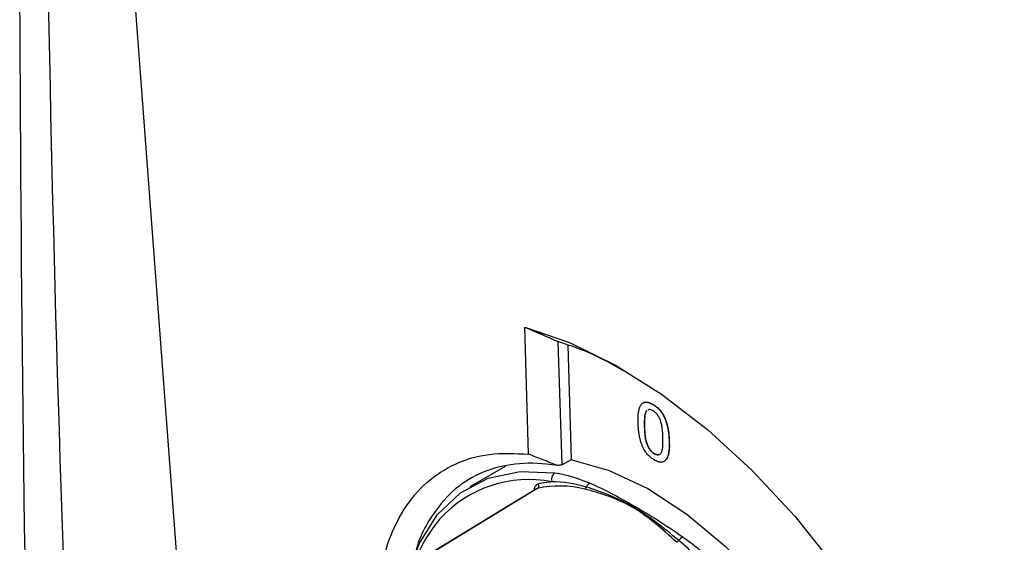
# Model space of a CAD drawing. Header units: millimetres. Extents: x 15231 to 16570, y 10019 to 11489.
# Tile 174 of 206: x 16238 to 16281, y 11168 to 11191. Entities that reach past the tile are written whole.
import ezdxf

# ---------------------------------------------------------------- set-up
doc = ezdxf.new("R2010")
doc.units = ezdxf.units.MM

msp = doc.modelspace()

# ---------------------------------------------------------------- linework, layer by layer
at = {"color": 7, "linetype": 'Continuous', "lineweight": 25}
for p, q in [((16242.826, 11194.714), (16245.586, 11157.914)), ((16260.305, 11171.873), (16260.134, 11177.438)), ((16261.592, 11176.807), (16261.758, 11171.407)), ((16262.191, 11171.639), (16262.037, 11176.645)), ((16265.744, 11174.056), (16265.751, 11174.061)), ((16265.473, 11173.778), (16265.48, 11173.783)), ((16265.374, 11173.074), (16265.381, 11173.078)), ((16266.462, 11172.445), (16266.469, 11172.449)), ((16265.811, 11171.897), (16265.818, 11171.902)), ((16261.758, 11171.407), (16262.191, 11171.642)), ((16259.276, 11171.341), (16257.722, 11170.443)), ((16260.648, 11170.354), (16256.02, 11167.538)), ((16260.697, 11170.374), (16260.652, 11170.348))]:
    msp.add_line(p, q, dxfattribs=at)
at = {"color": 7, "linetype": 'Continuous', "lineweight": 25, "flags": 128}
for points in [[(16260.134, 11177.438), (16262.1, 11176.762), (16264.111, 11175.779), (16266.135, 11174.505), (16268.14, 11172.96), (16270.093, 11171.168), (16271.965, 11169.158), (16273.726, 11166.962), (16275.346, 11164.615), (16276.802, 11162.153), (16278.069, 11159.617), (16279.127, 11157.045), (16279.961, 11154.48), (16280.555, 11151.961), (16280.902, 11149.529), (16280.995, 11147.223), (16280.834, 11145.078)], [(16262.196, 11171.624), (16263.835, 11171.162), (16265.533, 11170.365), (16267.244, 11169.252), (16268.924, 11167.853), (16270.53, 11166.205), (16272.02, 11164.349), (16273.355, 11162.334), (16274.5, 11160.213), (16275.425, 11158.04), (16276.107, 11155.874), (16276.528, 11153.769), (16276.676, 11151.78), (16276.549, 11149.96)], [(16254.751, 11165.169), (16254.973, 11166.41), (16255.51, 11167.947), (16256.297, 11169.215), (16257.315, 11170.181), (16258.536, 11170.819), (16259.929, 11171.114), (16261.457, 11171.057)], [(16260.697, 11170.374), (16260.591, 11170.31), (16257.814, 11168.619), (16256.071, 11167.559)]]:
    msp.add_lwpolyline(points, dxfattribs=at)
at = {"color": 7, "linetype": 'Continuous', "lineweight": 25}
for centre, radius, start, end in [((16261.664, 11170.763), 0.36, 125.1617, 196.2764), ((16260.309, 11165.502), 5.259, 78.9284, 137.7088), ((16260.603, 11170.497), 0.155, 307.3359, 27.9149), ((16261.665, 11166.005), 4.475, 75.7769, 102.4919), ((16261.641, 11166.815), 3.861, 94.785, 103.4861), ((16263.16, 11170.294), 0.356, 118.8067, 157.2565), ((16262.674, 11170.481), 0.166, 303.4239, 342.66), ((16261.998, 11164.409), 7.251, 140.3023, 173.7513), ((16266.616, 11168.306), 0.341, 301.871, 321.4968), ((16267.417, 11167.765), 0.627, 126.8603, 148.4699)]:
    msp.add_arc(centre, radius, start, end, dxfattribs=at)
msp.add_ellipse((16268.686, 11159.955), major_axis=(20.804, -0.628), ratio=0.576241, start_param=1.927581, end_param=1.937222, dxfattribs=at)
for points, knots in [([(16376.501, 11155.626), (16372.13, 11158.101), (16358.177, 11166.004), (16334.731, 11179.388), (16296.333, 11201.482), (16267.712, 11218.264), (16248.512, 11229.522)], [0, 0, 0, 0, 0.101493, 0.324005, 0.546518, 1, 1, 1, 1]), ([(16248.145, 11228.303), (16252.846, 11225.515), (16266.951, 11217.154), (16290.554, 11203.315), (16328.538, 11181.286), (16357.31, 11165.033), (16376.516, 11154.184)], [0, 0, 0, 0, 0.1109256, 0.3327772, 0.5546289, 1, 1, 1, 1]), ([(16264.573, 11175.475), (16264.017, 11175.782), (16263.008, 11176.339), (16262.031, 11176.662), (16261.592, 11176.807)], [0, 0, 0, 0, 0.551403, 1, 1, 1, 1]), ([(16265.102, 11173.23), (16265.101, 11173.264), (16265.099, 11173.331), (16265.1, 11173.427), (16265.103, 11173.518), (16265.109, 11173.601), (16265.116, 11173.679), (16265.127, 11173.75), (16265.14, 11173.815), (16265.156, 11173.874), (16265.174, 11173.927), (16265.194, 11173.975), (16265.218, 11174.016), (16265.243, 11174.053), (16265.271, 11174.083), (16265.301, 11174.109), (16265.334, 11174.128), (16265.37, 11174.143), (16265.408, 11174.151), (16265.448, 11174.154), (16265.491, 11174.153), (16265.537, 11174.144), (16265.585, 11174.13), (16265.636, 11174.112), (16265.689, 11174.087), (16265.726, 11174.067), (16265.744, 11174.056)], [0, 0, 0, 0, 0.063114, 0.123615, 0.180974, 0.235261, 0.287101, 0.336031, 0.382382, 0.426334, 0.468211, 0.50825, 0.546628, 0.58365, 0.618994, 0.653583, 0.687156, 0.720422, 0.75323, 0.78626, 0.819504, 0.853545, 0.888308, 0.923996, 0.96135, 1, 1, 1, 1]), ([(16265.419, 11174.153), (16265.469, 11174.154), (16265.572, 11174.155), (16265.691, 11174.092), (16265.751, 11174.061)], [0, 0, 0, 0, 0.487899, 1, 1, 1, 1]), ([(16265.744, 11174.056), (16265.771, 11174.04), (16265.825, 11174.007), (16265.904, 11173.947), (16265.978, 11173.88), (16266.048, 11173.806), (16266.113, 11173.727), (16266.171, 11173.643), (16266.222, 11173.554), (16266.265, 11173.46), (16266.304, 11173.362), (16266.339, 11173.258), (16266.37, 11173.149), (16266.394, 11173.054), (16266.41, 11172.974), (16266.422, 11172.909), (16266.432, 11172.84), (16266.44, 11172.768), (16266.448, 11172.693), (16266.454, 11172.613), (16266.458, 11172.53), (16266.46, 11172.474), (16266.462, 11172.445)], [0, 0, 0, 0, 0.056724, 0.111437, 0.164368, 0.216435, 0.267641, 0.31736, 0.367473, 0.41821, 0.471404, 0.527966, 0.588061, 0.652134, 0.686345, 0.723264, 0.76261, 0.804739, 0.84943, 0.896711, 0.94689, 1, 1, 1, 1]), ([(16265.751, 11174.061), (16265.778, 11174.044), (16265.832, 11174.011), (16265.911, 11173.952), (16265.985, 11173.884), (16266.055, 11173.811), (16266.12, 11173.731), (16266.178, 11173.647), (16266.229, 11173.558), (16266.273, 11173.464), (16266.311, 11173.366), (16266.346, 11173.263), (16266.377, 11173.153), (16266.401, 11173.058), (16266.417, 11172.978), (16266.429, 11172.913), (16266.439, 11172.845), (16266.447, 11172.773), (16266.455, 11172.697), (16266.461, 11172.618), (16266.465, 11172.534), (16266.468, 11172.478), (16266.469, 11172.449)], [0, 0, 0, 0, 0.056724, 0.111437, 0.164368, 0.216435, 0.267641, 0.31736, 0.367473, 0.41821, 0.471404, 0.527966, 0.588061, 0.652134, 0.686345, 0.723264, 0.76261, 0.804739, 0.84943, 0.896711, 0.94689, 1, 1, 1, 1]), ([(16265.473, 11173.778), (16265.463, 11173.765), (16265.443, 11173.737), (16265.421, 11173.68), (16265.403, 11173.612), (16265.388, 11173.531), (16265.379, 11173.435), (16265.372, 11173.327), (16265.371, 11173.205), (16265.373, 11173.119), (16265.374, 11173.074)], [0, 0, 0, 0, 0.083888, 0.177154, 0.282514, 0.3994, 0.529491, 0.672802, 0.829536, 1, 1, 1, 1]), ([(16265.48, 11173.783), (16265.47, 11173.769), (16265.45, 11173.741), (16265.428, 11173.685), (16265.41, 11173.617), (16265.395, 11173.535), (16265.386, 11173.439), (16265.379, 11173.331), (16265.378, 11173.209), (16265.38, 11173.123), (16265.381, 11173.078)], [0, 0, 0, 0, 0.083888, 0.177154, 0.282514, 0.3994, 0.529491, 0.672802, 0.829536, 1, 1, 1, 1]), ([(16265.75, 11173.78), (16265.719, 11173.796), (16265.658, 11173.826), (16265.579, 11173.838), (16265.544, 11173.816), (16265.53, 11173.807)], [0, 0, 0, 0, 0.372712, 0.745135, 1, 1, 1, 1]), ([(16266.19, 11172.603), (16266.188, 11172.648), (16266.185, 11172.735), (16266.175, 11172.862), (16266.163, 11172.98), (16266.148, 11173.087), (16266.129, 11173.185), (16266.108, 11173.273), (16266.083, 11173.351), (16266.054, 11173.421), (16266.022, 11173.483), (16265.989, 11173.539), (16265.954, 11173.591), (16265.917, 11173.639), (16265.878, 11173.682), (16265.837, 11173.72), (16265.794, 11173.753), (16265.765, 11173.771), (16265.75, 11173.78)], [0, 0, 0, 0, 0.115629, 0.221541, 0.317048, 0.403151, 0.480181, 0.547649, 0.607036, 0.658652, 0.705723, 0.749804, 0.792587, 0.833874, 0.874768, 0.915223, 0.956881, 1, 1, 1, 1]), ([(16265.338, 11172.125), (16265.32, 11172.162), (16265.284, 11172.239), (16265.241, 11172.359), (16265.201, 11172.487), (16265.169, 11172.621), (16265.143, 11172.763), (16265.122, 11172.913), (16265.109, 11173.07), (16265.104, 11173.175), (16265.102, 11173.23)], [0, 0, 0, 0, 0.097421, 0.200886, 0.311172, 0.429798, 0.55774, 0.694715, 0.84213, 1, 1, 1, 1]), ([(16265.374, 11173.074), (16265.375, 11173.027), (16265.379, 11172.938), (16265.388, 11172.809), (16265.401, 11172.689), (16265.416, 11172.58), (16265.435, 11172.482), (16265.458, 11172.394), (16265.483, 11172.315), (16265.513, 11172.247), (16265.545, 11172.186), (16265.579, 11172.131), (16265.613, 11172.08), (16265.65, 11172.034), (16265.688, 11171.992), (16265.727, 11171.955), (16265.769, 11171.923), (16265.796, 11171.906), (16265.811, 11171.897)], [0, 0, 0, 0, 0.1184055, 0.2266543, 0.3240923, 0.4117048, 0.4890259, 0.5569094, 0.6162333, 0.6673493, 0.7135124, 0.7576965, 0.7994925, 0.8399761, 0.8798857, 0.9191487, 0.9592274, 1, 1, 1, 1]), ([(16265.381, 11173.078), (16265.382, 11173.031), (16265.386, 11172.943), (16265.395, 11172.813), (16265.408, 11172.693), (16265.423, 11172.585), (16265.442, 11172.486), (16265.465, 11172.398), (16265.49, 11172.32), (16265.52, 11172.251), (16265.552, 11172.19), (16265.586, 11172.135), (16265.62, 11172.084), (16265.657, 11172.038), (16265.695, 11171.997), (16265.734, 11171.96), (16265.776, 11171.928), (16265.804, 11171.911), (16265.818, 11171.902)], [0, 0, 0, 0, 0.1184055, 0.2266543, 0.3240923, 0.4117048, 0.4890259, 0.5569094, 0.6162333, 0.6673493, 0.7135124, 0.7576965, 0.7994925, 0.8399761, 0.8798857, 0.9191487, 0.9592274, 1, 1, 1, 1]), ([(16265.811, 11171.897), (16265.825, 11171.89), (16265.852, 11171.875), (16265.893, 11171.859), (16265.932, 11171.852), (16265.969, 11171.85), (16266.004, 11171.855), (16266.036, 11171.867), (16266.067, 11171.885), (16266.097, 11171.91), (16266.124, 11171.946), (16266.145, 11171.997), (16266.163, 11172.063), (16266.176, 11172.142), (16266.186, 11172.237), (16266.191, 11172.345), (16266.193, 11172.468), (16266.191, 11172.556), (16266.19, 11172.603)], [0, 0, 0, 0, 0.040782, 0.08087, 0.120268, 0.160187, 0.20046, 0.242265, 0.286459, 0.332952, 0.384431, 0.443389, 0.511681, 0.58902, 0.676245, 0.773705, 0.881568, 1, 1, 1, 1]), ([(16266.462, 11172.445), (16266.462, 11172.411), (16266.464, 11172.344), (16266.464, 11172.248), (16266.46, 11172.159), (16266.455, 11172.075), (16266.447, 11171.998), (16266.437, 11171.927), (16266.424, 11171.862), (16266.408, 11171.803), (16266.39, 11171.75), (16266.37, 11171.702), (16266.347, 11171.66), (16266.321, 11171.624), (16266.293, 11171.593), (16266.263, 11171.567), (16266.23, 11171.547), (16266.195, 11171.533), (16266.157, 11171.524), (16266.116, 11171.521), (16266.073, 11171.524), (16266.027, 11171.531), (16265.979, 11171.545), (16265.928, 11171.564), (16265.874, 11171.589), (16265.838, 11171.609), (16265.819, 11171.62)], [0, 0, 0, 0, 0.062874, 0.122837, 0.179657, 0.23396, 0.285595, 0.334513, 0.380905, 0.424895, 0.466529, 0.506488, 0.545032, 0.581831, 0.617448, 0.652067, 0.68588, 0.719175, 0.752182, 0.78524, 0.818656, 0.852548, 0.887626, 0.923635, 0.961022, 1, 1, 1, 1]), ([(16266.469, 11172.449), (16266.475, 11172.169), (16266.483, 11171.843), (16266.343, 11171.661), (16266.324, 11171.635)], [0, 0, 0, 0, 0.860347, 1, 1, 1, 1]), ([(16253.644, 11164.357), (16253.652, 11164.947), (16253.67, 11166.24), (16254.079, 11167.959), (16254.792, 11169.494), (16255.796, 11170.692), (16257.065, 11171.503), (16258.562, 11171.959), (16259.717, 11171.902), (16260.305, 11171.873)], [0, 0, 0, 0, 0.122205, 0.267645, 0.413115, 0.558586, 0.704, 0.849413, 1, 1, 1, 1]), ([(16261.57, 11171.372), (16261.36, 11171.457), (16261.149, 11171.541), (16260.939, 11171.625), (16260.728, 11171.708), (16260.517, 11171.791), (16260.305, 11171.873)], [0, 0, 0, 0, 0.000702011, 0.000702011, 0.000702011, 0.001404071, 0.001404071, 0.001404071, 0.001404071]), ([(16265.819, 11171.62), (16265.795, 11171.635), (16265.747, 11171.664), (16265.676, 11171.715), (16265.61, 11171.771), (16265.548, 11171.832), (16265.489, 11171.898), (16265.435, 11171.969), (16265.383, 11172.045), (16265.353, 11172.098), (16265.338, 11172.125)], [0, 0, 0, 0, 0.137903, 0.268873, 0.395178, 0.517089, 0.636743, 0.756222, 0.876628, 1, 1, 1, 1]), ([(16265.818, 11171.902), (16265.86, 11171.883), (16265.946, 11171.844), (16266.043, 11171.861), (16266.082, 11171.902), (16266.097, 11171.919)], [0, 0, 0, 0, 0.376929, 0.754185, 1, 1, 1, 1]), ([(16261.57, 11171.372), (16261.409, 11171.396), (16260.697, 11171.502), (16259.504, 11171.476), (16258.111, 11171.075), (16256.927, 11170.298), (16256.01, 11169.155), (16255.476, 11168.164), (16255.338, 11167.496), (16255.32, 11167.406)], [0, 0, 0, 0, 0.0536249, 0.2370885, 0.4205525, 0.6040377, 0.7875234, 0.9711352, 1, 1, 1, 1]), ([(16260.553, 11170.295), (16260.555, 11170.326), (16260.563, 11170.413), (16260.624, 11170.519), (16260.701, 11170.553), (16260.74, 11170.57)], [0, 0, 0, 0, 0.213597, 0.606799, 1, 1, 1, 1]), ([(16262.989, 11170.606), (16263.294, 11170.474), (16263.61, 11170.325), (16264.252, 11169.992), (16264.577, 11169.806), (16265.259, 11169.413), (16265.613, 11169.206), (16266.323, 11168.759), (16266.68, 11168.519), (16267.041, 11168.267)], [0, 0, 0, 0, 0.25, 0.25, 0.5, 0.5, 0.75, 0.75, 1, 1, 1, 1]), ([(16266.796, 11168.016), (16266.469, 11168.317), (16266.149, 11168.602), (16265.504, 11169.123), (16265.182, 11169.36), (16264.5, 11169.754), (16264.142, 11169.909), (16263.438, 11170.167), (16263.092, 11170.266), (16262.765, 11170.343)], [0, 0, 0, 0, 0.25, 0.25, 0.5, 0.5, 0.75, 0.75, 1, 1, 1, 1]), ([(16266.883, 11168.093), (16266.204, 11168.666), (16265.549, 11169.179), (16264.524, 11169.771), (16264.176, 11169.937), (16263.49, 11170.221), (16263.153, 11170.337), (16262.832, 11170.432)], [0, 0, 0, 0, 0.5, 0.5, 0.75, 0.75, 1, 1, 1, 1])]:
    msp.add_open_spline(points, degree=3, knots=knots, dxfattribs=at)
for points in [[(16239.617, 11114.262), (16238.605, 11141.079), (16238.066, 11168.195), (16238.002, 11195.6)], [(16239.209, 11194.255), (16239.443, 11180.859), (16239.845, 11167.478), (16240.418, 11154.112)], [(16260.134, 11177.438), (16260.622, 11177.23), (16261.108, 11177.02), (16261.592, 11176.807)], [(16261.457, 11171.057), (16261.982, 11170.98), (16262.487, 11170.824), (16262.989, 11170.606)], [(16262.832, 11170.432), (16262.315, 11170.585), (16261.811, 11170.664), (16261.319, 11170.663)], [(16268.451, 11166.545), (16267.959, 11167.115), (16267.43, 11167.632), (16266.883, 11168.093)], [(16267.041, 11168.267), (16267.636, 11167.852), (16268.211, 11167.384), (16268.737, 11166.854)]]:
    msp.add_open_spline(points, degree=3, dxfattribs=at)

doc.saveas('drawing.dxf')
